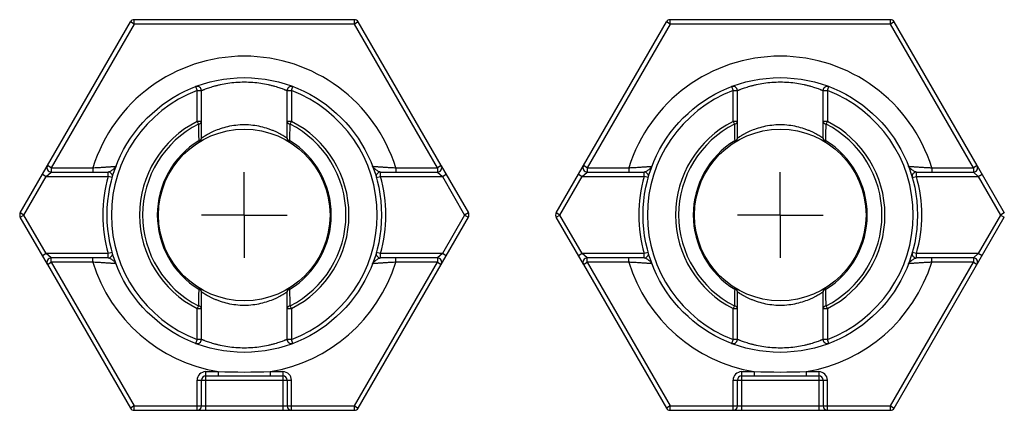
# Model space of a CAD drawing. Header units: millimetres. Extents: x 0 to 420, y 0 to 297.
# Tile 63 of 85: x 231 to 254, y 171 to 180. Entities that reach past the tile are written whole.
import ezdxf

# ---------------------------------------------------------------- set-up
doc = ezdxf.new("R2010")
doc.units = ezdxf.units.MM
doc.header["$LTSCALE"] = 23.1
doc.linetypes.add('CENTER', pattern=[0.6, 0.375, -0.075, 0.075, -0.075])
doc.layers.add('0000242733_1_MITTELLINIE', color=7, linetype='CONTINUOUS')
doc.layers.add('0000434254_2_KÖRPERKANTE', color=7, linetype='CONTINUOUS')

msp = doc.modelspace()

# ---------------------------------------------------------------- linework, layer by layer
at = {"layer": '0000242733_1_MITTELLINIE', "color": 7, "linetype": 'CENTER'}
for p, q in [((235.8894, 175.8901), (235.8894, 176.8902)), ((248.3894, 175.8901), (248.3894, 176.8902)), ((235.8894, 175.8901), (234.8893, 175.8901)), ((235.8894, 175.8901), (236.8895, 175.8901)), ((235.8894, 175.8901), (235.8894, 174.89)), ((248.3894, 175.8901), (247.3893, 175.8901)), ((248.3894, 175.8901), (249.3895, 175.8901)), ((248.3894, 175.8901), (248.3894, 174.89))]:
    msp.add_line(p, q, dxfattribs=at)
at = {"layer": '0000434254_2_KÖRPERKANTE', "color": 7, "linetype": 'Continuous'}
for p, q in [((230.6644, 175.9401), (233.2336, 180.3901)), ((238.4586, 180.4401), (233.3202, 180.4401)), ((240.4793, 177.0401), (238.5452, 180.3901)), ((243.1644, 175.9401), (245.7336, 180.3901)), ((250.9586, 180.4401), (245.8202, 180.4401)), ((252.9793, 177.0401), (251.0452, 180.3901)), ((234.8894, 177.679), (234.8894, 178.7884)), ((236.8894, 177.679), (236.8894, 178.7884)), ((247.3894, 177.679), (247.3894, 178.7884)), ((249.3894, 177.679), (249.3894, 178.7884)), ((231.3861, 176.8901), (232.7145, 176.8901)), ((239.0643, 176.8901), (240.3927, 176.8901)), ((240.4801, 177.0387), (241.1144, 175.9401)), ((243.8861, 176.8901), (245.2145, 176.8901)), ((251.5643, 176.8901), (252.8927, 176.8901)), ((252.9801, 177.0387), (253.6144, 175.9401)), ((231.2986, 174.7415), (230.6644, 175.8401)), ((238.5452, 171.3901), (241.1144, 175.8401)), ((243.7986, 174.7415), (243.1644, 175.8401)), ((251.0452, 171.3901), (253.6144, 175.8401)), ((232.7145, 174.8901), (231.3861, 174.8901)), ((240.3927, 174.8901), (239.0643, 174.8901)), ((245.2145, 174.8901), (243.8861, 174.8901)), ((252.8927, 174.8901), (251.5643, 174.8901)), ((231.2995, 174.7401), (233.2336, 171.3901)), ((243.7995, 174.7401), (245.7336, 171.3901)), ((234.8894, 172.9918), (234.8894, 174.1012)), ((236.8894, 172.9918), (236.8894, 174.1012)), ((247.3894, 172.9918), (247.3894, 174.1012)), ((249.3894, 172.9918), (249.3894, 174.1012)), ((234.8894, 171.4401), (234.8894, 172.0401)), ((234.9894, 172.1401), (236.7894, 172.1401)), ((236.8894, 172.0401), (236.8894, 171.4401)), ((247.3894, 171.4401), (247.3894, 172.0401)), ((247.4894, 172.1401), (249.2894, 172.1401)), ((249.3894, 172.0401), (249.3894, 171.4401)), ((233.3202, 171.3401), (238.4586, 171.3401)), ((245.8202, 171.3401), (250.9586, 171.3401))]:
    msp.add_line(p, q, dxfattribs=at)
at = {"layer": '0000434254_2_KÖRPERKANTE', "color": 9, "linetype": 'Continuous'}
for p, q in [((233.3202, 180.3401), (231.3861, 176.9901)), ((233.3202, 180.3401), (233.2336, 180.3901)), ((233.3202, 180.3401), (233.3202, 180.4401)), ((238.4586, 180.3401), (233.3202, 180.3401)), ((238.4586, 180.3401), (238.4586, 180.4401)), ((238.5452, 180.3901), (238.4586, 180.3401)), ((240.3927, 176.9901), (238.4586, 180.3401)), ((245.8202, 180.3401), (243.8861, 176.9901)), ((245.8202, 180.3401), (245.7336, 180.3901)), ((245.8202, 180.3401), (245.8202, 180.4401)), ((250.9586, 180.3401), (245.8202, 180.3401)), ((250.9586, 180.3401), (250.9586, 180.4401)), ((251.0452, 180.3901), (250.9586, 180.3401)), ((252.8927, 176.9901), (250.9586, 180.3401)), ((234.7539, 178.8819), (234.7894, 178.7884)), ((234.7894, 178.7884), (234.8894, 178.7884)), ((234.7894, 178.0696), (234.7894, 178.7884)), ((236.8894, 178.7884), (236.9894, 178.7884)), ((236.9894, 178.7884), (237.0249, 178.8819)), ((236.9894, 178.7884), (236.9894, 178.0696)), ((247.2539, 178.8819), (247.2894, 178.7884)), ((247.2894, 178.7884), (247.3894, 178.7884)), ((247.2894, 178.0696), (247.2894, 178.7884)), ((249.3894, 178.7884), (249.4894, 178.7884)), ((249.4894, 178.7884), (249.5249, 178.8819)), ((249.4894, 178.7884), (249.4894, 178.0696)), ((234.8894, 178.0697), (234.7894, 178.0697)), ((234.7894, 178.0697), (234.8212, 178.0065)), ((236.9894, 178.0697), (236.8894, 178.0697)), ((236.9575, 178.0065), (236.9894, 178.0697)), ((247.3894, 178.0697), (247.2894, 178.0697)), ((247.2894, 178.0697), (247.3212, 178.0065)), ((249.4894, 178.0697), (249.3894, 178.0697)), ((249.4575, 178.0065), (249.4894, 178.0697)), ((234.8264, 177.6187), (234.8418, 177.5938)), ((236.937, 177.5938), (236.9523, 177.6187)), ((247.3264, 177.6187), (247.3418, 177.5938)), ((249.437, 177.5938), (249.4523, 177.6187)), ((231.184, 176.8401), (231.2706, 176.7901)), ((231.2706, 176.7901), (231.3861, 176.8901)), ((231.3861, 176.9901), (231.2995, 177.0401)), ((231.3861, 176.9901), (232.3567, 176.9901)), ((231.3861, 176.9901), (231.3861, 176.8901)), ((232.3567, 176.9901), (232.3567, 176.8901)), ((232.7145, 176.7901), (232.7145, 176.8901)), ((239.0643, 176.7901), (239.0643, 176.8901)), ((239.4221, 176.9901), (240.3927, 176.9901)), ((239.4221, 176.9901), (239.4221, 176.8901)), ((240.4793, 177.0401), (240.3927, 176.9901)), ((240.3927, 176.9901), (240.3927, 176.8901)), ((240.3927, 176.8901), (240.5082, 176.7901)), ((240.5082, 176.7901), (240.5948, 176.8401)), ((243.684, 176.8401), (243.7706, 176.7901)), ((243.7706, 176.7901), (243.8861, 176.8901)), ((243.8861, 176.9901), (243.7995, 177.0401)), ((243.8861, 176.9901), (244.8567, 176.9901)), ((243.8861, 176.9901), (243.8861, 176.8901)), ((244.8567, 176.9901), (244.8567, 176.8901)), ((245.2145, 176.7901), (245.2145, 176.8901)), ((251.5643, 176.7901), (251.5643, 176.8901)), ((251.9221, 176.9901), (252.8927, 176.9901)), ((251.9221, 176.9901), (251.9221, 176.8901)), ((252.9793, 177.0401), (252.8927, 176.9901)), ((252.8927, 176.9901), (252.8927, 176.8901)), ((252.8927, 176.8901), (253.0082, 176.7901)), ((253.0082, 176.7901), (253.0948, 176.8401)), ((230.751, 175.8901), (231.2706, 176.7901)), ((231.2706, 176.7901), (232.7145, 176.7901)), ((232.8107, 176.7628), (232.7145, 176.7901)), ((238.9681, 176.7628), (239.0643, 176.7901)), ((239.0643, 176.7901), (240.5082, 176.7901)), ((240.5082, 176.7901), (241.0278, 175.8901)), ((243.251, 175.8901), (243.7706, 176.7901)), ((243.7706, 176.7901), (245.2145, 176.7901)), ((245.3107, 176.7628), (245.2145, 176.7901)), ((251.4681, 176.7628), (251.5643, 176.7901)), ((251.5643, 176.7901), (253.0082, 176.7901)), ((253.0082, 176.7901), (253.5278, 175.8901)), ((230.751, 175.8901), (230.6644, 175.9401)), ((241.1144, 175.9401), (241.0278, 175.8901)), ((243.251, 175.8901), (243.1644, 175.9401)), ((253.6144, 175.9401), (253.5278, 175.8901)), ((230.6644, 175.8401), (230.751, 175.8901)), ((231.2706, 174.9901), (230.751, 175.8901)), ((241.0278, 175.8901), (240.5082, 174.9901)), ((241.0278, 175.8901), (241.1144, 175.8401)), ((243.1644, 175.8401), (243.251, 175.8901)), ((243.7706, 174.9901), (243.251, 175.8901)), ((253.5278, 175.8901), (253.0082, 174.9901)), ((253.5278, 175.8901), (253.6144, 175.8401)), ((231.2706, 174.9901), (231.184, 174.9401)), ((232.7145, 174.9901), (231.2706, 174.9901)), ((231.3861, 174.8901), (231.2706, 174.9901)), ((232.8107, 175.0174), (232.7145, 174.9901)), ((232.7145, 174.8901), (232.7145, 174.9901)), ((239.0643, 174.9901), (238.9681, 175.0174)), ((239.0643, 174.8901), (239.0643, 174.9901)), ((240.5082, 174.9901), (239.0644, 174.9901)), ((240.5082, 174.9901), (240.3927, 174.8901)), ((240.5948, 174.9401), (240.5082, 174.9901)), ((243.7706, 174.9901), (243.684, 174.9401)), ((245.2145, 174.9901), (243.7706, 174.9901)), ((243.8861, 174.8901), (243.7706, 174.9901)), ((245.3107, 175.0174), (245.2145, 174.9901)), ((245.2145, 174.8901), (245.2145, 174.9901)), ((251.5643, 174.9901), (251.4681, 175.0174)), ((251.5643, 174.8901), (251.5643, 174.9901)), ((253.0082, 174.9901), (251.5644, 174.9901)), ((253.0082, 174.9901), (252.8927, 174.8901)), ((253.0948, 174.9401), (253.0082, 174.9901)), ((231.2995, 174.7401), (231.3861, 174.7901)), ((231.3861, 174.7901), (231.3861, 174.8901)), ((232.3567, 174.7901), (231.3861, 174.7901)), ((231.3861, 174.7901), (233.3202, 171.4401)), ((232.3567, 174.7901), (232.3567, 174.8901)), ((238.4586, 171.4401), (240.3927, 174.7901)), ((239.4221, 174.7901), (239.4221, 174.8901)), ((240.3927, 174.7901), (239.4221, 174.7901)), ((240.3927, 174.8901), (240.3927, 174.7901)), ((240.3927, 174.7901), (240.4793, 174.7401)), ((243.7995, 174.7401), (243.8861, 174.7901)), ((243.8861, 174.7901), (243.8861, 174.8901)), ((244.8567, 174.7901), (243.8861, 174.7901)), ((243.8861, 174.7901), (245.8202, 171.4401)), ((244.8567, 174.7901), (244.8567, 174.8901)), ((250.9586, 171.4401), (252.8927, 174.7901)), ((251.9221, 174.7901), (251.9221, 174.8901)), ((252.8927, 174.7901), (251.9221, 174.7901)), ((252.8927, 174.8901), (252.8927, 174.7901)), ((252.8927, 174.7901), (252.9793, 174.7401)), ((234.8418, 174.1864), (234.8264, 174.1615)), ((236.9523, 174.1615), (236.937, 174.1864)), ((247.3418, 174.1864), (247.3264, 174.1615)), ((249.4523, 174.1615), (249.437, 174.1864)), ((234.8212, 173.7737), (234.7894, 173.7105)), ((234.7894, 172.9918), (234.7894, 173.7106)), ((234.7894, 173.7105), (234.8894, 173.7105)), ((236.8894, 173.7105), (236.9894, 173.7105)), ((236.9894, 173.7105), (236.9575, 173.7737)), ((236.9894, 173.7106), (236.9894, 172.9918)), ((247.3212, 173.7737), (247.2894, 173.7105)), ((247.2894, 172.9918), (247.2894, 173.7106)), ((247.2894, 173.7105), (247.3894, 173.7105)), ((249.3894, 173.7105), (249.4894, 173.7105)), ((249.4894, 173.7105), (249.4575, 173.7737)), ((249.4894, 173.7106), (249.4894, 172.9918)), ((234.7894, 172.9918), (234.7539, 172.8983)), ((234.8894, 172.9918), (234.7894, 172.9918)), ((236.9894, 172.9918), (236.8894, 172.9918)), ((237.0249, 172.8983), (236.9894, 172.9918)), ((247.2894, 172.9918), (247.2539, 172.8983)), ((247.3894, 172.9918), (247.2894, 172.9918)), ((249.4894, 172.9918), (249.3894, 172.9918)), ((249.5249, 172.8983), (249.4894, 172.9918)), ((234.9894, 172.2401), (235.2832, 172.2401)), ((234.9894, 171.3401), (234.9894, 172.2401)), ((235.2832, 172.2401), (235.2832, 172.1401)), ((236.4956, 172.2401), (236.7894, 172.2401)), ((236.4956, 172.2401), (236.4956, 172.1401)), ((236.7894, 172.2401), (236.7894, 171.3401)), ((247.4894, 172.2401), (247.7832, 172.2401)), ((247.4894, 171.3401), (247.4894, 172.2401)), ((247.7832, 172.2401), (247.7832, 172.1401)), ((248.9956, 172.2401), (249.2894, 172.2401)), ((248.9956, 172.2401), (248.9956, 172.1401)), ((249.2894, 172.2401), (249.2894, 171.3401)), ((234.7894, 172.0401), (236.9894, 172.0401)), ((234.7894, 171.3401), (234.7894, 172.0401)), ((236.9894, 171.3401), (236.9894, 172.0401)), ((247.2894, 172.0401), (249.4894, 172.0401)), ((247.2894, 171.3401), (247.2894, 172.0401)), ((249.4894, 171.3401), (249.4894, 172.0401)), ((233.3202, 171.4401), (233.2336, 171.3901)), ((233.3202, 171.4401), (238.4586, 171.4401)), ((233.3202, 171.3401), (233.3202, 171.4401)), ((238.4586, 171.4401), (238.5452, 171.3901)), ((238.4586, 171.3401), (238.4586, 171.4401)), ((245.8202, 171.4401), (245.7336, 171.3901)), ((245.8202, 171.4401), (250.9586, 171.4401)), ((245.8202, 171.3401), (245.8202, 171.4401)), ((250.9586, 171.4401), (251.0452, 171.3901)), ((250.9586, 171.3401), (250.9586, 171.4401))]:
    msp.add_line(p, q, dxfattribs=at)
at = {"layer": '0000434254_2_KÖRPERKANTE', "color": 7, "linetype": 'Continuous'}
for centre, radius in [((235.8894, 175.8901), 3.2), ((248.3894, 175.8901), 3.2), ((235.8894, 175.8901), 2), ((248.3894, 175.8901), 2)]:
    msp.add_circle(centre, radius, dxfattribs=at)
for centre, start, end in [((233.3202, 180.3401), 90, 150), ((238.4586, 180.3401), 30, 90), ((245.8202, 180.3401), 90, 150), ((250.9586, 180.3401), 30, 90), ((234.7894, 178.7884), 0, 110.78356), ((236.9894, 178.7884), 69.21644, 180), ((247.2894, 178.7884), 0, 110.78356), ((249.4894, 178.7884), 69.21644, 180), ((234.7894, 177.679), 301.58814, 360), ((236.9894, 177.679), 180, 238.41186), ((247.2894, 177.679), 301.58814, 360), ((249.4894, 177.679), 180, 238.41186), ((231.3861, 176.9901), 150, 270), ((232.7145, 176.7901), 344.17307, 90.00007), ((239.0643, 176.7901), 89.99999, 195.82681), ((240.3927, 176.9901), 270, 30), ((243.8861, 176.9901), 150, 270), ((245.2145, 176.7901), 344.17307, 90.00007), ((251.5643, 176.7901), 89.99999, 195.82681), ((252.8927, 176.9901), 270, 30), ((230.751, 175.8901), 150, 210), ((241.0278, 175.8901), 330, 30), ((243.251, 175.8901), 150, 210), ((232.7145, 174.9901), 270, 15.82662), ((239.0643, 174.9901), 164.17338, 269.99987), ((245.2145, 174.9901), 270, 15.82662), ((251.5643, 174.9901), 164.17338, 269.99987), ((231.3861, 174.7901), 90, 210), ((240.3927, 174.7901), 330, 90), ((243.8861, 174.7901), 90, 210), ((252.8927, 174.7901), 330, 90), ((234.7894, 174.1012), 0, 58.41186), ((236.9894, 174.1012), 121.58814, 180), ((247.2894, 174.1012), 0, 58.41186), ((249.4894, 174.1012), 121.58814, 180), ((234.7894, 172.9918), 249.21644, 360), ((236.9894, 172.9918), 180, 290.78356), ((247.2894, 172.9918), 249.21644, 360), ((249.4894, 172.9918), 180, 290.78356), ((234.9894, 172.0401), 90, 180), ((236.7894, 172.0401), 0, 90), ((247.4894, 172.0401), 90, 180), ((249.2894, 172.0401), 0, 90), ((233.3202, 171.4401), 210, 270), ((234.7894, 171.4401), 270, 360), ((236.9894, 171.4401), 180, 270), ((238.4586, 171.4401), 270, 330), ((245.8202, 171.4401), 210, 270), ((247.2894, 171.4401), 270, 360), ((249.4894, 171.4401), 180, 270), ((250.9586, 171.4401), 270, 330)]:
    msp.add_arc(centre, 0.1, start, end, dxfattribs=at)
at = {"layer": '0000434254_2_KÖRPERKANTE', "color": 9, "linetype": 'Continuous'}
for centre, radius, start, end in [((235.8894, 175.8901), 3.7, 17.29534, 162.70466), ((248.3894, 175.8901), 3.7, 17.29534, 162.70466), ((235.8894, 175.8901), 3.1, 110.78361, 249.21643), ((235.8894, 175.8901), 3.1, 290.78357, 69.21639), ((248.3894, 175.8901), 3.1, 110.78361, 249.21643), ((248.3894, 175.8901), 3.1, 290.78357, 69.21639), ((235.8894, 175.8901), 2.4414, 116.78011, 243.21978), ((235.8894, 175.8901), 2.3707, 116.77696, 243.21908), ((404.6491, 179.9702), 169.8391, 180.662447, 180.793345), ((126.7304, 179.2819), 110.2345, 359.135516, 359.337114), ((235.8894, 175.8901), 2.3707, 296.77933, 63.22077), ((235.8894, 175.8901), 2.4414, 296.78011, 63.21977), ((248.3894, 175.8901), 2.4414, 116.78011, 243.21978), ((248.3894, 175.8901), 2.3707, 116.77696, 243.21908), ((417.1491, 179.9702), 169.8391, 180.662447, 180.793345), ((139.2304, 179.2819), 110.2345, 359.135516, 359.337114), ((248.3894, 175.8901), 2.3707, 296.77933, 63.22077), ((248.3894, 175.8901), 2.4414, 296.78011, 63.21977), ((235.8894, 175.8901), 2.0293, 121.5942, 238.41404), ((235.8894, 175.8901), 2.0293, 301.58789, 58.41178), ((248.3894, 175.8901), 2.0293, 121.5942, 238.41404), ((248.3894, 175.8901), 2.0293, 301.58789, 58.41178), ((235.8894, 175.8901), 3.3, 164.17338, 195.82662), ((235.8894, 175.8901), 3.3, 344.17403, 15.82646), ((248.3894, 175.8901), 3.3, 164.17338, 195.82662), ((248.3894, 175.8901), 3.3, 344.17403, 15.82646), ((235.8894, 175.8901), 3.7, 197.29534, 260.56999), ((235.8894, 175.8901), 3.7, 279.43001, 342.70466), ((248.3894, 175.8901), 3.7, 197.29534, 260.56999), ((248.3894, 175.8901), 3.7, 279.43001, 342.70466), ((357.4119, 172.2965), 122.5996, 179.128414, 179.309646), ((125.9321, 172.4838), 111.033, 0.665601, 0.865746), ((369.9119, 172.2965), 122.5996, 179.128414, 179.309646), ((138.4321, 172.4838), 111.033, 0.665601, 0.865746), ((234.9894, 172.0401), 0.2, 90, 180), ((235.8894, 194.2861), 22.0543, 268.42488, 271.57512), ((236.7894, 172.0401), 0.2, 0, 90), ((247.4894, 172.0401), 0.2, 90, 180), ((248.3894, 194.2861), 22.0543, 268.42488, 271.57512), ((249.2894, 172.0401), 0.2, 0, 90)]:
    msp.add_arc(centre, radius, start, end, dxfattribs=at)
for points, knots in [([(234.8894, 178.7884), (234.8895, 178.7884), (234.8899, 178.7886), (234.8908, 178.789), (234.8924, 178.7896), (234.8945, 178.7905), (234.8973, 178.7916), (234.9021, 178.7937), (234.9097, 178.7968), (234.9206, 178.8012), (234.9339, 178.8065), (234.9494, 178.8126), (234.9745, 178.8223), (235.0111, 178.8359), (235.0612, 178.8534), (235.1191, 178.8723), (235.1842, 178.8918), (235.256, 178.9112), (235.363, 178.9367), (235.5088, 178.9639), (235.6949, 178.9851), (235.8894, 178.9926), (236.0838, 178.9851), (236.2699, 178.9639), (236.4158, 178.9367), (236.5228, 178.9112), (236.5946, 178.8918), (236.6597, 178.8723), (236.7176, 178.8534), (236.7677, 178.8359), (236.8043, 178.8223), (236.8294, 178.8126), (236.8449, 178.8065), (236.8581, 178.8012), (236.869, 178.7968), (236.8766, 178.7937), (236.8815, 178.7916), (236.8843, 178.7905), (236.8864, 178.7896), (236.888, 178.789), (236.8888, 178.7886), (236.8893, 178.7884), (236.8894, 178.7884)], [0, 0, 0, 0, 0.0001626, 0.0006493, 0.0014593, 0.0025913, 0.0040443, 0.0058169, 0.0103095, 0.0160449, 0.0229972, 0.0311324, 0.0404153, 0.0622699, 0.0882369, 0.1179829, 0.1511758, 0.1874886, 0.226597, 0.3118533, 0.4040835, 0.4999895, 0.5958956, 0.688133, 0.7733985, 0.8125106, 0.8488258, 0.8820193, 0.9117646, 0.9377307, 0.9595844, 0.9688671, 0.9770023, 0.9839545, 0.98969, 0.9941828, 0.9959555, 0.9974086, 0.9985406, 0.9993506, 0.9998374, 1, 1, 1, 1]), ([(247.3894, 178.7884), (247.3895, 178.7884), (247.3899, 178.7886), (247.3908, 178.789), (247.3924, 178.7896), (247.3945, 178.7905), (247.3973, 178.7916), (247.4021, 178.7937), (247.4097, 178.7968), (247.4206, 178.8012), (247.4339, 178.8065), (247.4494, 178.8126), (247.4745, 178.8223), (247.5111, 178.8359), (247.5612, 178.8534), (247.6191, 178.8723), (247.6842, 178.8918), (247.756, 178.9112), (247.863, 178.9367), (248.0088, 178.9639), (248.1949, 178.9851), (248.3894, 178.9926), (248.5838, 178.9851), (248.7699, 178.9639), (248.9158, 178.9367), (249.0228, 178.9112), (249.0946, 178.8918), (249.1597, 178.8723), (249.2176, 178.8534), (249.2677, 178.8359), (249.3043, 178.8223), (249.3294, 178.8126), (249.3449, 178.8065), (249.3581, 178.8012), (249.369, 178.7968), (249.3766, 178.7937), (249.3815, 178.7916), (249.3843, 178.7905), (249.3864, 178.7896), (249.388, 178.789), (249.3888, 178.7886), (249.3893, 178.7884), (249.3894, 178.7884)], [0, 0, 0, 0, 0.0001626, 0.0006493, 0.0014593, 0.0025913, 0.0040443, 0.0058169, 0.0103095, 0.0160449, 0.0229972, 0.0311324, 0.0404153, 0.0622699, 0.0882369, 0.1179829, 0.1511758, 0.1874886, 0.226597, 0.3118533, 0.4040835, 0.4999895, 0.5958956, 0.688133, 0.7733985, 0.8125106, 0.8488258, 0.8820193, 0.9117646, 0.9377307, 0.9595844, 0.9688671, 0.9770023, 0.9839545, 0.98969, 0.9941828, 0.9959555, 0.9974086, 0.9985406, 0.9993506, 0.9998374, 1, 1, 1, 1]), ([(234.8212, 178.0065), (234.8307, 178.0087), (234.8484, 178.0146), (234.8707, 178.0291), (234.8857, 178.0478), (234.8894, 178.0627), (234.8894, 178.0697)], [0, 0, 0, 0, 0.2926364, 0.5567684, 0.7892844, 1, 1, 1, 1]), ([(236.8894, 177.679), (236.8893, 177.6791), (236.8888, 177.6793), (236.8879, 177.68), (236.8863, 177.681), (236.883, 177.6833), (236.8773, 177.6871), (236.8686, 177.6928), (236.8575, 177.7001), (236.8441, 177.7087), (236.8284, 177.7185), (236.8034, 177.7339), (236.7669, 177.7554), (236.7172, 177.7828), (236.66, 177.8119), (236.5958, 177.8416), (236.5249, 177.871), (236.4193, 177.9093), (236.274, 177.9504), (236.0865, 177.9826), (235.8894, 177.9939), (235.6923, 177.9826), (235.5048, 177.9504), (235.3349, 177.9024), (235.2079, 177.8531), (235.1188, 177.8119), (235.0616, 177.7828), (235.0119, 177.7554), (234.9701, 177.7308), (234.9406, 177.7125), (234.9213, 177.7001), (234.9102, 177.6929), (234.9015, 177.6871), (234.8952, 177.683), (234.8915, 177.6803), (234.8898, 177.6793), (234.8894, 177.679)], [0, 0, 0, 0, 0.0001796, 0.0007172, 0.0016112, 0.00286, 0.0064074, 0.0113247, 0.0175666, 0.02508, 0.0338063, 0.0436843, 0.066648, 0.0934966, 0.1238049, 0.1572066, 0.1933858, 0.2320606, 0.3157979, 0.406098, 0.4999999, 0.5939014, 0.6842098, 0.7679517, 0.8427853, 0.8761855, 0.9064941, 0.9333441, 0.9563092, 0.9749147, 0.9824289, 0.9886719, 0.9935901, 0.9971388, 0.999282, 1, 1, 1, 1]), ([(236.8894, 178.0697), (236.8894, 178.0627), (236.8931, 178.0478), (236.9081, 178.0291), (236.9304, 178.0146), (236.948, 178.0086), (236.9575, 178.0065)], [0, 0, 0, 0, 0.2106819, 0.4432491, 0.7073431, 1, 1, 1, 1]), ([(247.3212, 178.0065), (247.3307, 178.0087), (247.3484, 178.0146), (247.3707, 178.0291), (247.3857, 178.0478), (247.3894, 178.0627), (247.3894, 178.0697)], [0, 0, 0, 0, 0.2926364, 0.5567684, 0.7892844, 1, 1, 1, 1]), ([(249.3894, 177.679), (249.3893, 177.6791), (249.3888, 177.6793), (249.3879, 177.68), (249.3863, 177.681), (249.383, 177.6833), (249.3773, 177.6871), (249.3686, 177.6928), (249.3575, 177.7001), (249.3441, 177.7087), (249.3284, 177.7185), (249.3034, 177.7339), (249.2669, 177.7554), (249.2172, 177.7828), (249.16, 177.8119), (249.0958, 177.8416), (249.0249, 177.871), (248.9193, 177.9093), (248.774, 177.9504), (248.5865, 177.9826), (248.3894, 177.9939), (248.1923, 177.9826), (248.0048, 177.9504), (247.8349, 177.9024), (247.7079, 177.8531), (247.6188, 177.8119), (247.5616, 177.7828), (247.5119, 177.7554), (247.4701, 177.7308), (247.4406, 177.7125), (247.4213, 177.7001), (247.4102, 177.6929), (247.4015, 177.6871), (247.3952, 177.683), (247.3915, 177.6803), (247.3898, 177.6793), (247.3894, 177.679)], [0, 0, 0, 0, 0.0001796, 0.0007172, 0.0016112, 0.00286, 0.0064074, 0.0113247, 0.0175666, 0.02508, 0.0338063, 0.0436843, 0.066648, 0.0934966, 0.1238049, 0.1572066, 0.1933858, 0.2320606, 0.3157979, 0.406098, 0.4999999, 0.5939014, 0.6842098, 0.7679517, 0.8427853, 0.8761855, 0.9064941, 0.9333441, 0.9563092, 0.9749147, 0.9824289, 0.9886719, 0.9935901, 0.9971388, 0.999282, 1, 1, 1, 1]), ([(249.3894, 178.0697), (249.3894, 178.0627), (249.3931, 178.0478), (249.4081, 178.0291), (249.4304, 178.0146), (249.448, 178.0086), (249.4575, 178.0065)], [0, 0, 0, 0, 0.2106819, 0.4432491, 0.7073431, 1, 1, 1, 1]), ([(234.8894, 177.679), (234.8894, 177.6724), (234.886, 177.6586), (234.8722, 177.641), (234.8517, 177.6271), (234.8353, 177.6209), (234.8264, 177.6187)], [0, 0, 0, 0, 0.2098923, 0.4415673, 0.7056122, 1, 1, 1, 1]), ([(236.9523, 177.6187), (236.9435, 177.621), (236.9271, 177.627), (236.9065, 177.641), (236.8928, 177.6586), (236.8894, 177.6724), (236.8894, 177.679)], [0, 0, 0, 0, 0.2943573, 0.5584484, 0.7901905, 1, 1, 1, 1]), ([(247.3894, 177.679), (247.3894, 177.6724), (247.386, 177.6586), (247.3722, 177.641), (247.3517, 177.6271), (247.3353, 177.6209), (247.3264, 177.6187)], [0, 0, 0, 0, 0.2098923, 0.4415673, 0.7056122, 1, 1, 1, 1]), ([(249.4523, 177.6187), (249.4435, 177.621), (249.4271, 177.627), (249.4065, 177.641), (249.3928, 177.6586), (249.3894, 177.6724), (249.3894, 177.679)], [0, 0, 0, 0, 0.2943573, 0.5584484, 0.7901905, 1, 1, 1, 1]), ([(232.3567, 176.9901), (232.3905, 176.992), (232.4571, 176.9958), (232.5544, 177.0017), (232.6319, 177.0067), (232.69, 177.0106), (232.7295, 177.0133), (232.7659, 177.0158), (232.7985, 177.0182), (232.8271, 177.0203), (232.8482, 177.0218), (232.8627, 177.0229), (232.8717, 177.0236), (232.8794, 177.0242), (232.8857, 177.0247), (232.8907, 177.025), (232.894, 177.0253), (232.8959, 177.0254), (232.8968, 177.0256), (232.8974, 177.0255), (232.8976, 177.0256)], [0, 0, 0, 0, 0.1875883, 0.3692106, 0.5390329, 0.6176671, 0.6911032, 0.7585586, 0.8192397, 0.872354, 0.9171288, 0.9361604, 0.9528422, 0.9670984, 0.9788615, 0.9880732, 0.9946877, 0.9970094, 0.9986697, 1, 1, 1, 1]), ([(232.8368, 176.9557), (232.8272, 176.9483), (232.8072, 176.9338), (232.776, 176.9143), (232.7495, 176.9001), (232.7289, 176.8922), (232.7191, 176.8901), (232.7145, 176.8901)], [0, 0, 0, 0, 0.259364, 0.5288401, 0.7871956, 0.902048, 1, 1, 1, 1]), ([(232.8976, 177.0256), (232.8928, 177.013), (232.8743, 176.987), (232.8507, 176.9666), (232.8368, 176.9557)], [0, 0, 0, 0, 0.4334467, 1, 1, 1, 1]), ([(238.8812, 177.0256), (238.8809, 177.0257), (238.8822, 177.0255), (238.8828, 177.0255), (238.8849, 177.0253), (238.888, 177.0251), (238.8931, 177.0247), (238.8994, 177.0242), (238.9071, 177.0236), (238.9161, 177.0229), (238.9307, 177.0218), (238.9517, 177.0203), (238.9803, 177.0182), (239.013, 177.0158), (239.0493, 177.0133), (239.0889, 177.0106), (239.1469, 177.0067), (239.2245, 177.0017), (239.3217, 176.9958), (239.3883, 176.992), (239.4221, 176.9901)], [0, 0, 0, 0, 0.001334, 0.0029981, 0.0053233, 0.0119467, 0.0211741, 0.0329533, 0.0472275, 0.0639291, 0.0829794, 0.1277887, 0.1809275, 0.2416207, 0.3090766, 0.3825028, 0.4611197, 0.6308929, 0.8124655, 1, 1, 1, 1]), ([(238.942, 176.9557), (238.9281, 176.9666), (238.9045, 176.987), (238.8859, 177.013), (238.8812, 177.0256)], [0, 0, 0, 0, 0.5664866, 1, 1, 1, 1]), ([(239.0643, 176.8901), (239.0597, 176.8901), (239.0498, 176.8922), (239.0293, 176.9001), (239.0027, 176.9143), (238.9716, 176.9338), (238.9515, 176.9483), (238.942, 176.9557)], [0, 0, 0, 0, 0.097942, 0.2127999, 0.471159, 0.7406389, 1, 1, 1, 1]), ([(244.8567, 176.9901), (244.8905, 176.992), (244.9571, 176.9958), (245.0544, 177.0017), (245.1319, 177.0067), (245.19, 177.0106), (245.2295, 177.0133), (245.2659, 177.0158), (245.2985, 177.0182), (245.3271, 177.0203), (245.3482, 177.0218), (245.3627, 177.0229), (245.3717, 177.0236), (245.3794, 177.0242), (245.3857, 177.0247), (245.3907, 177.025), (245.394, 177.0253), (245.3959, 177.0254), (245.3968, 177.0256), (245.3974, 177.0255), (245.3976, 177.0256)], [0, 0, 0, 0, 0.1875883, 0.3692106, 0.5390329, 0.6176671, 0.6911032, 0.7585586, 0.8192397, 0.872354, 0.9171288, 0.9361604, 0.9528422, 0.9670984, 0.9788615, 0.9880732, 0.9946877, 0.9970094, 0.9986697, 1, 1, 1, 1]), ([(245.3368, 176.9557), (245.3272, 176.9483), (245.3072, 176.9338), (245.276, 176.9143), (245.2495, 176.9001), (245.2289, 176.8922), (245.2191, 176.8901), (245.2145, 176.8901)], [0, 0, 0, 0, 0.259364, 0.5288401, 0.7871956, 0.902048, 1, 1, 1, 1]), ([(245.3976, 177.0256), (245.3928, 177.013), (245.3743, 176.987), (245.3507, 176.9666), (245.3368, 176.9557)], [0, 0, 0, 0, 0.4334467, 1, 1, 1, 1]), ([(251.3812, 177.0256), (251.3809, 177.0257), (251.3822, 177.0255), (251.3828, 177.0255), (251.3849, 177.0253), (251.388, 177.0251), (251.3931, 177.0247), (251.3994, 177.0242), (251.4071, 177.0236), (251.4161, 177.0229), (251.4307, 177.0218), (251.4517, 177.0203), (251.4803, 177.0182), (251.513, 177.0158), (251.5493, 177.0133), (251.5889, 177.0106), (251.6469, 177.0067), (251.7245, 177.0017), (251.8217, 176.9958), (251.8883, 176.992), (251.9221, 176.9901)], [0, 0, 0, 0, 0.001334, 0.0029981, 0.0053233, 0.0119467, 0.0211741, 0.0329533, 0.0472275, 0.0639291, 0.0829794, 0.1277887, 0.1809275, 0.2416207, 0.3090766, 0.3825028, 0.4611197, 0.6308929, 0.8124655, 1, 1, 1, 1]), ([(251.442, 176.9557), (251.4281, 176.9666), (251.4045, 176.987), (251.3859, 177.013), (251.3812, 177.0256)], [0, 0, 0, 0, 0.5664866, 1, 1, 1, 1]), ([(251.5643, 176.8901), (251.5597, 176.8901), (251.5498, 176.8922), (251.5293, 176.9001), (251.5027, 176.9143), (251.4716, 176.9338), (251.4515, 176.9483), (251.442, 176.9557)], [0, 0, 0, 0, 0.097942, 0.2127999, 0.471159, 0.7406389, 1, 1, 1, 1]), ([(232.8976, 174.7546), (232.8977, 174.7546), (232.8972, 174.7547), (232.8969, 174.7546), (232.8958, 174.7548), (232.8946, 174.7548), (232.893, 174.755), (232.8902, 174.7552), (232.8857, 174.7555), (232.8794, 174.756), (232.8717, 174.7566), (232.8626, 174.7573), (232.8481, 174.7584), (232.827, 174.7599), (232.7984, 174.762), (232.7658, 174.7644), (232.7294, 174.7669), (232.6899, 174.7696), (232.6318, 174.7735), (232.5543, 174.7785), (232.4571, 174.7844), (232.3905, 174.7882), (232.3567, 174.7901)], [0, 0, 0, 0, 0.000334, 0.0013343, 0.0029983, 0.0053235, 0.0083071, 0.0119466, 0.0211741, 0.0329532, 0.0472275, 0.0639291, 0.0829794, 0.1277887, 0.1809275, 0.2416207, 0.3090766, 0.3825028, 0.4611197, 0.6308929, 0.8124655, 1, 1, 1, 1]), ([(232.8976, 174.7546), (232.8923, 174.7687), (232.8771, 174.7888), (232.8517, 174.8128), (232.8271, 174.8323), (232.7996, 174.8513), (232.7708, 174.8689), (232.7464, 174.8815), (232.7276, 174.8884), (232.7187, 174.8901), (232.7145, 174.8901)], [0, 0, 0, 0, 0.1930091, 0.314131, 0.4495967, 0.5950394, 0.7434842, 0.8840815, 0.9464207, 1, 1, 1, 1]), ([(238.8812, 174.7546), (238.8859, 174.7672), (238.9045, 174.7932), (238.9281, 174.8136), (238.942, 174.8245)], [0, 0, 0, 0, 0.4334453, 1, 1, 1, 1]), ([(239.4221, 174.7901), (239.3882, 174.7882), (239.3216, 174.7844), (239.2244, 174.7785), (239.1468, 174.7735), (239.0888, 174.7696), (239.0492, 174.7669), (239.0129, 174.7644), (238.9802, 174.762), (238.9517, 174.7599), (238.9306, 174.7584), (238.9161, 174.7573), (238.9071, 174.7566), (238.8994, 174.756), (238.893, 174.7555), (238.8881, 174.7552), (238.8848, 174.7549), (238.8829, 174.7548), (238.8819, 174.7546), (238.8814, 174.7547), (238.8812, 174.7546)], [0, 0, 0, 0, 0.1875909, 0.3692188, 0.5390459, 0.61768, 0.6911144, 0.7585677, 0.819247, 0.8723599, 0.9171332, 0.936164, 0.9528448, 0.9671002, 0.9788625, 0.9880738, 0.9946879, 0.9970095, 0.9986698, 1, 1, 1, 1]), ([(238.942, 174.8245), (238.9515, 174.8319), (238.9716, 174.8464), (239.0027, 174.8659), (239.0293, 174.8801), (239.0498, 174.888), (239.0597, 174.8901), (239.0643, 174.8901)], [0, 0, 0, 0, 0.2593565, 0.5288275, 0.7871732, 0.9020365, 1, 1, 1, 1]), ([(245.3976, 174.7546), (245.3977, 174.7546), (245.3972, 174.7547), (245.3969, 174.7546), (245.3958, 174.7548), (245.3946, 174.7548), (245.393, 174.755), (245.3902, 174.7552), (245.3857, 174.7555), (245.3794, 174.756), (245.3717, 174.7566), (245.3626, 174.7573), (245.3481, 174.7584), (245.327, 174.7599), (245.2984, 174.762), (245.2658, 174.7644), (245.2294, 174.7669), (245.1899, 174.7696), (245.1318, 174.7735), (245.0543, 174.7785), (244.9571, 174.7844), (244.8905, 174.7882), (244.8567, 174.7901)], [0, 0, 0, 0, 0.000334, 0.0013343, 0.0029983, 0.0053235, 0.0083071, 0.0119466, 0.0211741, 0.0329532, 0.0472275, 0.0639291, 0.0829794, 0.1277887, 0.1809275, 0.2416207, 0.3090766, 0.3825028, 0.4611197, 0.6308929, 0.8124655, 1, 1, 1, 1]), ([(245.3976, 174.7546), (245.3923, 174.7687), (245.3771, 174.7888), (245.3517, 174.8128), (245.3271, 174.8323), (245.2996, 174.8513), (245.2708, 174.8689), (245.2464, 174.8815), (245.2276, 174.8884), (245.2187, 174.8901), (245.2145, 174.8901)], [0, 0, 0, 0, 0.1930091, 0.314131, 0.4495967, 0.5950394, 0.7434842, 0.8840815, 0.9464207, 1, 1, 1, 1]), ([(251.3812, 174.7546), (251.3859, 174.7672), (251.4045, 174.7932), (251.4281, 174.8136), (251.442, 174.8245)], [0, 0, 0, 0, 0.4334453, 1, 1, 1, 1]), ([(251.9221, 174.7901), (251.8882, 174.7882), (251.8216, 174.7844), (251.7244, 174.7785), (251.6468, 174.7735), (251.5888, 174.7696), (251.5492, 174.7669), (251.5129, 174.7644), (251.4802, 174.762), (251.4517, 174.7599), (251.4306, 174.7584), (251.4161, 174.7573), (251.4071, 174.7566), (251.3994, 174.756), (251.393, 174.7555), (251.3881, 174.7552), (251.3848, 174.7549), (251.3829, 174.7548), (251.3819, 174.7546), (251.3814, 174.7547), (251.3812, 174.7546)], [0, 0, 0, 0, 0.1875909, 0.3692188, 0.5390459, 0.61768, 0.6911144, 0.7585677, 0.819247, 0.8723599, 0.9171332, 0.936164, 0.9528448, 0.9671002, 0.9788625, 0.9880738, 0.9946879, 0.9970095, 0.9986698, 1, 1, 1, 1]), ([(251.442, 174.8245), (251.4515, 174.8319), (251.4716, 174.8464), (251.5027, 174.8659), (251.5293, 174.8801), (251.5498, 174.888), (251.5597, 174.8901), (251.5643, 174.8901)], [0, 0, 0, 0, 0.2593565, 0.5288275, 0.7871732, 0.9020365, 1, 1, 1, 1]), ([(234.8264, 174.1615), (234.8353, 174.1592), (234.8517, 174.1532), (234.8722, 174.1392), (234.886, 174.1216), (234.8894, 174.1078), (234.8894, 174.1012)], [0, 0, 0, 0, 0.2943582, 0.5584498, 0.7901917, 1, 1, 1, 1]), ([(234.8894, 174.1012), (234.8895, 174.1012), (234.8899, 174.1009), (234.8908, 174.1002), (234.8924, 174.0992), (234.8958, 174.0969), (234.9015, 174.0931), (234.9102, 174.0874), (234.9213, 174.0801), (234.9347, 174.0715), (234.9503, 174.0617), (234.9754, 174.0463), (235.0119, 174.0248), (235.0616, 173.9974), (235.1188, 173.9683), (235.183, 173.9386), (235.2539, 173.9092), (235.3595, 173.8709), (235.5048, 173.8298), (235.6922, 173.7976), (235.8894, 173.7863), (236.0865, 173.7976), (236.274, 173.8298), (236.4439, 173.8778), (236.5709, 173.9271), (236.66, 173.9683), (236.7172, 173.9974), (236.7669, 174.0248), (236.8087, 174.0494), (236.8382, 174.0677), (236.8575, 174.0801), (236.8686, 174.0874), (236.8773, 174.0931), (236.8836, 174.0972), (236.8872, 174.0999), (236.889, 174.1009), (236.8894, 174.1012)], [0, 0, 0, 0, 0.0001796, 0.0007172, 0.0016113, 0.00286, 0.0064075, 0.0113249, 0.0175667, 0.0250802, 0.0338065, 0.0436845, 0.0666483, 0.093497, 0.1238052, 0.1572069, 0.193386, 0.2320609, 0.3157987, 0.4060993, 0.5000012, 0.5939027, 0.6842106, 0.7679522, 0.842786, 0.8761863, 0.9064948, 0.9333447, 0.9563097, 0.9749151, 0.9824292, 0.9886721, 0.9935902, 0.9971389, 0.999282, 1, 1, 1, 1]), ([(236.8894, 174.1012), (236.8894, 174.1078), (236.8928, 174.1216), (236.9065, 174.1392), (236.9271, 174.1531), (236.9435, 174.1593), (236.9523, 174.1615)], [0, 0, 0, 0, 0.2098922, 0.4415672, 0.7056121, 1, 1, 1, 1]), ([(247.3264, 174.1615), (247.3353, 174.1592), (247.3517, 174.1532), (247.3722, 174.1392), (247.386, 174.1216), (247.3894, 174.1078), (247.3894, 174.1012)], [0, 0, 0, 0, 0.2943582, 0.5584498, 0.7901917, 1, 1, 1, 1]), ([(247.3894, 174.1012), (247.3895, 174.1012), (247.3899, 174.1009), (247.3908, 174.1002), (247.3924, 174.0992), (247.3958, 174.0969), (247.4015, 174.0931), (247.4102, 174.0874), (247.4213, 174.0801), (247.4347, 174.0715), (247.4503, 174.0617), (247.4754, 174.0463), (247.5119, 174.0248), (247.5616, 173.9974), (247.6188, 173.9683), (247.683, 173.9386), (247.7539, 173.9092), (247.8595, 173.8709), (248.0048, 173.8298), (248.1922, 173.7976), (248.3894, 173.7863), (248.5865, 173.7976), (248.774, 173.8298), (248.9439, 173.8778), (249.0709, 173.9271), (249.16, 173.9683), (249.2172, 173.9974), (249.2669, 174.0248), (249.3087, 174.0494), (249.3382, 174.0677), (249.3575, 174.0801), (249.3686, 174.0874), (249.3773, 174.0931), (249.3836, 174.0972), (249.3872, 174.0999), (249.389, 174.1009), (249.3894, 174.1012)], [0, 0, 0, 0, 0.0001796, 0.0007172, 0.0016113, 0.00286, 0.0064075, 0.0113249, 0.0175667, 0.0250802, 0.0338065, 0.0436845, 0.0666483, 0.093497, 0.1238052, 0.1572069, 0.193386, 0.2320609, 0.3157987, 0.4060993, 0.5000012, 0.5939027, 0.6842106, 0.7679522, 0.842786, 0.8761863, 0.9064948, 0.9333447, 0.9563097, 0.9749151, 0.9824292, 0.9886721, 0.9935902, 0.9971389, 0.999282, 1, 1, 1, 1]), ([(249.3894, 174.1012), (249.3894, 174.1078), (249.3928, 174.1216), (249.4065, 174.1392), (249.4271, 174.1531), (249.4435, 174.1593), (249.4523, 174.1615)], [0, 0, 0, 0, 0.2098922, 0.4415672, 0.7056121, 1, 1, 1, 1]), ([(234.8894, 173.7105), (234.8894, 173.7175), (234.8857, 173.7324), (234.8707, 173.7511), (234.8484, 173.7656), (234.8307, 173.7716), (234.8212, 173.7737)], [0, 0, 0, 0, 0.2106828, 0.4432501, 0.7073437, 1, 1, 1, 1]), ([(236.9575, 173.7737), (236.948, 173.7715), (236.9303, 173.7656), (236.9081, 173.7511), (236.8931, 173.7324), (236.8894, 173.7175), (236.8894, 173.7105)], [0, 0, 0, 0, 0.2926365, 0.5567686, 0.7892845, 1, 1, 1, 1]), ([(247.3894, 173.7105), (247.3894, 173.7175), (247.3857, 173.7324), (247.3707, 173.7511), (247.3484, 173.7656), (247.3307, 173.7716), (247.3212, 173.7737)], [0, 0, 0, 0, 0.2106828, 0.4432501, 0.7073437, 1, 1, 1, 1]), ([(249.4575, 173.7737), (249.448, 173.7715), (249.4303, 173.7656), (249.4081, 173.7511), (249.3931, 173.7324), (249.3894, 173.7175), (249.3894, 173.7105)], [0, 0, 0, 0, 0.2926365, 0.5567686, 0.7892845, 1, 1, 1, 1]), ([(236.8894, 172.9918), (236.8893, 172.9918), (236.8888, 172.9917), (236.888, 172.9912), (236.8864, 172.9906), (236.8843, 172.9897), (236.8815, 172.9886), (236.8766, 172.9865), (236.869, 172.9834), (236.8581, 172.979), (236.8449, 172.9737), (236.8294, 172.9676), (236.8043, 172.9579), (236.7677, 172.9443), (236.7176, 172.9268), (236.6598, 172.9079), (236.5947, 172.8884), (236.5229, 172.8691), (236.4159, 172.8436), (236.27, 172.8163), (236.0839, 172.7951), (235.8894, 172.7876), (235.6949, 172.7951), (235.5087, 172.8163), (235.3628, 172.8436), (235.2558, 172.8691), (235.1841, 172.8884), (235.119, 172.9079), (235.0612, 172.9268), (235.0111, 172.9443), (234.9744, 172.9579), (234.9494, 172.9676), (234.9339, 172.9737), (234.9206, 172.979), (234.9097, 172.9834), (234.9021, 172.9865), (234.8973, 172.9886), (234.8945, 172.9897), (234.8924, 172.9906), (234.8908, 172.9912), (234.8899, 172.9917), (234.8895, 172.9918), (234.8894, 172.9918)], [0, 0, 0, 0, 0.0001625, 0.0006492, 0.0014589, 0.0025906, 0.0040431, 0.0058152, 0.0103065, 0.0160402, 0.0229901, 0.0311229, 0.0404028, 0.0622508, 0.08821, 0.1179475, 0.1511322, 0.1874388, 0.2265439, 0.3118056, 0.4040619, 0.5000007, 0.5959402, 0.688198, 0.7734604, 0.8125655, 0.8488715, 0.8820556, 0.9117923, 0.9377506, 0.9595978, 0.9688775, 0.9770102, 0.9839601, 0.9896937, 0.9941849, 0.995957, 0.9974095, 0.9985412, 0.9993508, 0.9998375, 1, 1, 1, 1]), ([(249.3894, 172.9918), (249.3893, 172.9918), (249.3888, 172.9917), (249.388, 172.9912), (249.3864, 172.9906), (249.3843, 172.9897), (249.3815, 172.9886), (249.3766, 172.9865), (249.369, 172.9834), (249.3581, 172.979), (249.3449, 172.9737), (249.3294, 172.9676), (249.3043, 172.9579), (249.2677, 172.9443), (249.2176, 172.9268), (249.1598, 172.9079), (249.0947, 172.8884), (249.0229, 172.8691), (248.9159, 172.8436), (248.77, 172.8163), (248.5839, 172.7951), (248.3894, 172.7876), (248.1949, 172.7951), (248.0087, 172.8163), (247.8628, 172.8436), (247.7558, 172.8691), (247.6841, 172.8884), (247.619, 172.9079), (247.5612, 172.9268), (247.5111, 172.9443), (247.4744, 172.9579), (247.4494, 172.9676), (247.4339, 172.9737), (247.4206, 172.979), (247.4097, 172.9834), (247.4021, 172.9865), (247.3973, 172.9886), (247.3945, 172.9897), (247.3924, 172.9906), (247.3908, 172.9912), (247.3899, 172.9917), (247.3895, 172.9918), (247.3894, 172.9918)], [0, 0, 0, 0, 0.0001625, 0.0006492, 0.0014589, 0.0025906, 0.0040431, 0.0058152, 0.0103065, 0.0160402, 0.0229901, 0.0311229, 0.0404028, 0.0622508, 0.08821, 0.1179475, 0.1511322, 0.1874388, 0.2265439, 0.3118056, 0.4040619, 0.5000007, 0.5959402, 0.688198, 0.7734604, 0.8125655, 0.8488715, 0.8820556, 0.9117923, 0.9377506, 0.9595978, 0.9688775, 0.9770102, 0.9839601, 0.9896937, 0.9941849, 0.995957, 0.9974095, 0.9985412, 0.9993508, 0.9998375, 1, 1, 1, 1])]:
    msp.add_open_spline(points, degree=3, knots=knots, dxfattribs=at)

doc.saveas('drawing.dxf')
